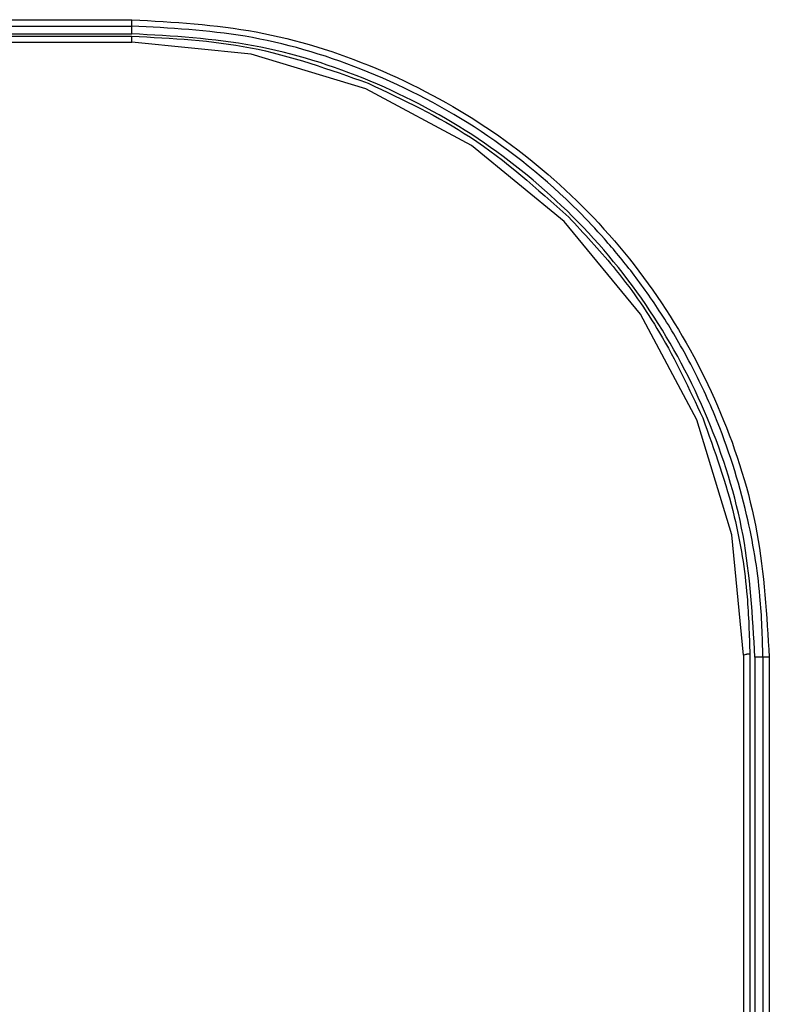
# Model space of a CAD drawing. Header units: inches. Extents: x 170 to 312, y 215 to 248.
# Tile 96 of 256: x 181.7014 to 181.733, y 242.1997 to 242.2411. Entities that reach past the tile are written whole.
import ezdxf

# ---------------------------------------------------------------- set-up
doc = ezdxf.new("R2010")
doc.units = ezdxf.units.IN
doc.header["$LTSCALE"] = 0.25
doc.header["$MEASUREMENT"] = 0
doc.layers.add('MOTOR RH', color=7, linetype='Continuous')

msp = doc.modelspace()

# ---------------------------------------------------------------- linework, layer by layer
at = {"layer": 'MOTOR RH'}
for p, q in [((181.7007446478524, 242.2411335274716), (181.7061060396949, 242.2411334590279)), ((181.699538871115, 242.2405399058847), (181.7061060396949, 242.2405399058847)), ((181.7007452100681, 242.2408642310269), (181.7061060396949, 242.2408642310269)), ((181.7061060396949, 242.2405399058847), (181.7061060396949, 242.2408642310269)), ((181.6999187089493, 242.240182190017), (181.706100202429, 242.240182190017)), ((181.6999187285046, 242.2404380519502), (181.7061002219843, 242.2404380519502)), ((181.7111277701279, 242.2396876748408), (181.706100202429, 242.240182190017)), ((181.7159617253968, 242.238221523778), (181.7111277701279, 242.2396876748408)), ((181.7204161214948, 242.2358400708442), (181.7159617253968, 242.238221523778)), ((181.7243207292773, 242.232635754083), (181.7204161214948, 242.2358400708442)), ((181.7275261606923, 242.2287320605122), (181.7243207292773, 242.232635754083)), ((181.7299089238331, 242.2242783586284), (181.7275261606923, 242.2287320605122)), ((181.7313765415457, 242.2194447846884), (181.7299089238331, 242.2242783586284)), ((181.7318727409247, 242.2143764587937), (181.7313765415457, 242.2194447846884)), ((181.7321350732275, 242.2144126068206), (181.7321441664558, 242.1553572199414)), ((181.7318727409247, 242.2143764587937), (181.7318808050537, 242.1553706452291)), ((181.7323527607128, 242.2142931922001), (181.7323527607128, 242.1552380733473)), ((181.7326873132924, 242.2142931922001), (181.7323527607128, 242.2142931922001)), ((181.7326873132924, 242.2142931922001), (181.732696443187, 242.1552380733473)), ((181.7329513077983, 242.2142874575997), (181.732956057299, 242.1552665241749))]:
    msp.add_line(p, q, dxfattribs=at)
for points, knots in [([(181.7061060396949, 242.2411334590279), (181.7078626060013, 242.2410334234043), (181.7113757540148, 242.24083335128), (181.7164428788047, 242.2392377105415), (181.7211130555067, 242.2367575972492), (181.7252058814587, 242.2333956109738), (181.7285676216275, 242.2293030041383), (181.7310524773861, 242.2246334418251), (181.7326471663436, 242.2195621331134), (181.7328499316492, 242.2160456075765), (181.7329513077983, 242.2142874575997)], [0, 0, 0, 0, 0.1249587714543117, 0.2499186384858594, 0.3748794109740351, 0.4998521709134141, 0.6247977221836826, 0.7497772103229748, 0.8748966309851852, 1, 1, 1, 1]), ([(181.7061060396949, 242.2408642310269), (181.7061060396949, 242.2408688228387), (181.7061060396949, 242.240878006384), (181.7061060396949, 242.2409408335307), (181.7061060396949, 242.2410294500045), (181.7061060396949, 242.2410987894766), (181.7061060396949, 242.2411334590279)], [0, 0, 0, 0, 0.250002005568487, 0.4999997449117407, 0.7500012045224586, 1, 1, 1, 1]), ([(181.7326873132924, 242.2142931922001), (181.7326626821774, 242.2151477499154), (181.7326046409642, 242.2171614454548), (181.7320204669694, 242.2206011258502), (181.7309615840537, 242.223924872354), (181.7296404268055, 242.2267207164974), (181.7284605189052, 242.2287221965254), (181.7272542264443, 242.2304272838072), (181.7260740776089, 242.2318576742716), (181.7239941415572, 242.2340675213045), (181.7206986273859, 242.2367322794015), (181.7159025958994, 242.2391653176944), (181.7109948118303, 242.2406079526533), (181.7077043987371, 242.2407804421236), (181.7061060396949, 242.2408642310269)], [0, 0, 0, 0, 0.06146321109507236, 0.14483304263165, 0.2500816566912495, 0.3113405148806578, 0.3669911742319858, 0.4170331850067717, 0.4614660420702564, 0.5002893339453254, 0.6353162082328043, 0.7636096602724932, 0.8851704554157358, 1, 1, 1, 1]), ([(181.7323527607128, 242.2142931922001), (181.732255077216, 242.2160110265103), (181.732059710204, 242.2194466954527), (181.7304990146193, 242.2244020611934), (181.728073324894, 242.2289693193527), (181.7247840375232, 242.2329711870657), (181.7207821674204, 242.2362604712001), (181.7162149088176, 242.2386861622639), (181.7112595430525, 242.2402468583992), (181.7078238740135, 242.2404422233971), (181.7061060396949, 242.2405399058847)], [0, 0, 0, 0, 0.1249999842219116, 0.2499999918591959, 0.3750000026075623, 0.4999999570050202, 0.6250000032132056, 0.750000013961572, 0.8750000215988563, 1, 1, 1, 1]), ([(181.706100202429, 242.240182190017), (181.7061002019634, 242.2402162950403), (181.7061002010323, 242.2402845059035), (181.706100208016, 242.240369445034), (181.7061002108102, 242.2404280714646), (181.7061002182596, 242.2404347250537), (181.7061002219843, 242.2404380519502)], [0, 0, 0, 0, 0.2500024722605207, 0.5000109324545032, 0.7499978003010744, 1, 1, 1, 1]), ([(181.7061002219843, 242.2404380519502), (181.7077854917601, 242.2403554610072), (181.7112032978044, 242.2401879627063), (181.7144272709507, 242.23903936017), (181.7160615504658, 242.2384571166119)], [0, 0, 0, 0, 0.4930852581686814, 1, 1, 1, 1]), ([(181.7160615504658, 242.2384571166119), (181.7175377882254, 242.237762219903), (181.720633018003, 242.2363052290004), (181.7231763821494, 242.2340142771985), (181.7245067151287, 242.2328159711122)], [0, 0, 0, 0, 0.4769396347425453, 1, 1, 1, 1]), ([(181.7245067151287, 242.2328159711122), (181.7251442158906, 242.2321353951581), (181.7265579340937, 242.2306261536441), (181.7285312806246, 242.2278278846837), (181.7295823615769, 242.2255857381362), (181.7301509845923, 242.2243727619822)], [0, 0, 0, 0, 0.2737740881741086, 0.6071199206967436, 0.9999999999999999, 0.9999999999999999, 0.9999999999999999, 0.9999999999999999]), ([(181.7301509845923, 242.2243727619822), (181.7306435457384, 242.2229974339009), (181.7315195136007, 242.220551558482), (181.732054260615, 242.2171696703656), (181.7321112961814, 242.2152238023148), (181.7321350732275, 242.2144126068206)], [0, 0, 0, 0, 0.4282874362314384, 0.7616638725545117, 0.9999999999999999, 0.9999999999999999, 0.9999999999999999, 0.9999999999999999]), ([(181.7321350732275, 242.2144126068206), (181.7321350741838, 242.2144126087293), (181.7321350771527, 242.214412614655), (181.732135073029, 242.2144126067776), (181.7321350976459, 242.2144126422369), (181.7321351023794, 242.2144126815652), (181.732135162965, 242.2144129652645), (181.7321334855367, 242.2144139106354), (181.7321212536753, 242.214415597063), (181.7320927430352, 242.2144168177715), (181.7320586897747, 242.214416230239), (181.7320174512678, 242.2144124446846), (181.7319545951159, 242.2144027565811), (181.7319049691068, 242.2143868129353), (181.7318727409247, 242.2143764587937)], [0, 0, 0, 0, 9.401448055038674e-05, 0.0002918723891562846, 0.001072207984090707, 0.004053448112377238, 0.01580176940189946, 0.06235819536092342, 0.247359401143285, 0.383584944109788, 0.4946802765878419, 0.6307796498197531, 0.7602204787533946, 1, 1, 1, 1]), ([(181.7329513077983, 242.2142874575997), (181.7329302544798, 242.2142882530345), (181.7328892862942, 242.2142898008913), (181.7328328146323, 242.2142915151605), (181.7327850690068, 242.2142927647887), (181.7327365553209, 242.2142937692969), (181.73269663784, 242.2142942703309), (181.7326902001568, 242.214293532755), (181.7326872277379, 242.2142931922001)], [0, 0, 0, 0, 0.1544427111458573, 0.3005339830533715, 0.4382729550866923, 0.5676640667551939, 0.8003810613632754, 1, 1, 1, 1])]:
    msp.add_open_spline(points, degree=3, knots=knots, dxfattribs=at)

doc.saveas('drawing.dxf')
